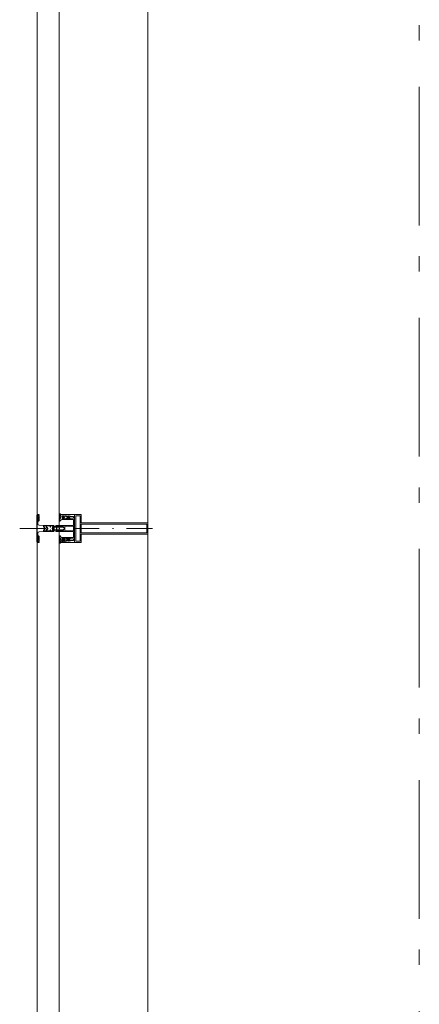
# Model space of a CAD drawing. Header units: millimetres. Extents: x 274611 to 749520, y 175257 to 298905.
# Tile 64 of 251: x 549405 to 550126, y 192194 to 193969. Entities that reach past the tile are written whole.
import ezdxf

# ---------------------------------------------------------------- set-up
doc = ezdxf.new("R2010")
doc.units = ezdxf.units.MM
doc.header["$LTSCALE"] = 400
for name, pattern in [('STYLE_06', [1.041641, 0.625, -0.208282, 0.069427, -0.138931]), ('STYLE_15', [0.240945, 0.11811, -0.059055, 0.004724, -0.059055]), ('STYLE_16', [0.177165, 0.11811, -0.059055])]:
    doc.linetypes.add(name, pattern=pattern)
doc.layers.add('Buitenkozijnen', color=140, linetype='Continuous', lineweight=15)
doc.layers.add('None', color=7, linetype='Continuous', lineweight=9)

# ---------------------------------------------------------------- blocks, each defined once
blk = doc.blocks.new('*U96')
at = {"layer": 'None', "color": 8, "lineweight": 5, "flags": 128}
for points in [[(-5, -154.3), (-5, -154.3, 0.414214), (-5.5, -154.8), (-5.5, -172.5), (-5.5, -172.5, 0.414214), (-5, -173), (-4, -173), (-4, -173, 0.414214), (-3.5, -172.5), (-3.5, -172.5, 0.414214), (-4, -172), (-4.5, -172), (-4.5, -168.8), (-4.5, -168.8, -0.414214), (-4, -168.3), (-2.7, -168.3), (-2.7, -168.3, 0.221695), (-1.9, -167.9), (-0.8, -166.5), (-0.8, -166.5, -0.466308), (0.8, -166.5), (2, -167.9), (2, -167.9, 0.221695), (2.7, -168.3), (4, -168.3), (4, -168.3, -0.414214), (4.5, -168.8), (4.5, -172), (4, -172), (4, -172, 0.414214), (3.5, -172.5), (3.5, -172.5, 0.414214), (4, -173), (5, -173), (5, -173, 0.414214), (5.5, -172.5), (5.5, -154.8), (5.5, -154.8, 0.414214), (5, -154.3), (4.7, -154.3), (4.7, -155), (4.7, -155, -0.414214), (4.4, -155.3), (4.1, -155.3), (4.1, -155.3, -0.414214), (3.3, -154.5), (3.3, -150.6), (3.3, -150.6, -0.414214), (4.1, -149.8), (4.4, -149.8), (4.4, -149.8, -0.414214), (4.7, -150.1), (4.7, -150.8), (5, -150.8), (5, -150.8, 0.414214), (5.5, -150.3), (5.5, -137.6), (5.5, -137.6, 0.351868), (5.3, -137.3), (5.3, -137.3, 0.351868), (4.9, -137.5), (4.1, -139.2), (4.1, -139.2, 0.314902), (4.2, -139.4), (4.5, -139.7), (4.5, -139.7, -0.198912), (4.5, -139.9), (4.5, -140.1), (4.5, -140.1, -0.198912), (4.5, -140.3), (4.2, -140.6), (4.2, -140.6, 0.414214), (4.2, -140.8), (4.5, -141.1), (4.5, -141.1, -0.198912), (4.5, -141.3), (4.5, -141.5), (4.5, -141.5, -0.198912), (4.5, -141.7), (4.2, -142), (4.2, -142, 0.414214), (4.2, -142.2), (4.5, -142.5), (4.5, -142.5, -0.198912), (4.5, -142.7), (4.5, -143.2), (4.5, -143.2, -0.087489), (4.5, -143.3), (4.2, -144.1), (4.2, -148.5), (4.2, -148.5, -0.414214), (3.9, -148.8), (-3.9, -148.8), (-3.9, -148.8, -0.414214), (-4.2, -148.5), (-4.2, -144.1), (-4.5, -143.3), (-4.5, -143.3, -0.087489), (-4.5, -143.2), (-4.5, -142.7), (-4.5, -142.7, -0.198912), (-4.4, -142.5), (-4.1, -142.2), (-4.1, -142.2, 0.414214), (-4.1, -142), (-4.4, -141.7), (-4.4, -141.7, -0.198912), (-4.5, -141.5), (-4.5, -141.3), (-4.5, -141.3, -0.198912), (-4.4, -141.1), (-4.1, -140.8), (-4.1, -140.8, 0.414214), (-4.1, -140.6), (-4.4, -140.3), (-4.4, -140.3, -0.198912), (-4.5, -140.1), (-4.5, -139.9), (-4.5, -139.9, -0.198912), (-4.4, -139.7), (-4.1, -139.4), (-4.1, -139.4, 0.314902), (-4.1, -139.2), (-4.9, -137.5), (-4.9, -137.5, 0.351868), (-5.3, -137.3), (-5.3, -137.3, 0.351868), (-5.5, -137.6), (-5.5, -150.3), (-5.5, -150.3, 0.414214), (-5, -150.8), (-4.7, -150.8), (-4.7, -150.1), (-4.7, -150.1, -0.414214), (-4.4, -149.8), (-4.1, -149.8), (-4.1, -149.8, -0.414214), (-3.3, -150.6), (-3.3, -154.5), (-3.3, -154.5, -0.414214), (-4.1, -155.3), (-4.4, -155.3), (-4.4, -155.3, -0.414214), (-4.7, -155), (-4.7, -154.3)], [(-4.5, -161.7, -0.414214), (-4, -161.2), (-2.7, -161.2), (-2.7, -161.2, 0.414214), (-2.5, -161), (-2.5, -160.4), (-2.5, -160.4, 0.414214), (-2.7, -160.2), (-4, -160.2), (-4, -160.2, -0.414214), (-4.5, -159.7), (-4.5, -156.8), (-4.5, -156.8, -0.414214), (-4, -156.3), (4, -156.3), (4, -156.3, -0.414214), (4.5, -156.8), (4.5, -159.7), (4.5, -159.7, -0.414214), (4, -160.2), (2.7, -160.2), (2.7, -160.2, 0.414214), (2.5, -160.4), (2.5, -161), (2.5, -161, 0.414214), (2.7, -161.2), (4, -161.2), (4, -161.2, -0.414214), (4.5, -161.7), (4.5, -166.8), (4.5, -166.8, -0.414214), (4, -167.3), (3, -167.3), (3, -167.3, -0.221695), (2.6, -167.1), (1.5, -165.9), (1.5, -165.9, 0.466308), (-1.5, -165.9), (-2.6, -167.1), (-2.6, -167.1, -0.221695), (-2.9, -167.3), (-4, -167.3), (-4, -167.3, -0.414214), (-4.5, -166.8), (-4.5, -161.7)], [(-1.8, -149.8, 0.414214), (-2.3, -150.3), (-2.3, -155.1), (-2.3, -155.1, 0.414214), (-2.1, -155.3), (2.1, -155.3), (2.1, -155.3, 0.414214), (2.3, -155.1), (2.3, -150.3), (2.3, -150.3, 0.414214), (1.8, -149.8), (-1.8, -149.8)]]:
    blk.add_lwpolyline(points, format="xyb", close=True, dxfattribs=at)
blk = doc.blocks.new('*U97')
at = {"layer": 'None', "color": 8, "lineweight": 5, "flags": 128}
for points in [[(-6, -180.7), (-6, -180.7, -0.388879), (-8.7, -183.2), (-8.7, -183.2), (-20.4, -183.2), (-21.6, -183.9), (-22.9, -183.9), (-22.9, -182.7), (-23.8, -182.7), (-23.8, -184.8), (23.8, -184.8), (23.8, -182.7), (22.9, -182.7), (22.9, -183.9), (21.7, -183.9), (20.4, -183.2), (8.7, -183.2), (8.7, -183.2, -0.388879), (6, -180.7), (6, -180.7), (5.3, -173.2), (2.5, -173.2), (2.5, -171.2), (-2.5, -171.2), (-2.5, -173.2), (-5.3, -173.2), (-6, -180.7)], [(-13.5, -182.8), (-13.5, -181.9), (-14.5, -181.1), (-14.5, -181.1, 0.36397), (-14.9, -181.1), (-14.9, -181.1), (-15.4, -181.5), (-15.4, -181.5, -0.36397), (-15.8, -181.5), (-15.8, -181.5), (-16.3, -181.1), (-16.3, -181.1, 0.36397), (-16.7, -181.1), (-16.7, -181.1), (-17.2, -181.5), (-17.2, -181.5, -0.36397), (-17.6, -181.5), (-17.6, -181.5), (-18.1, -181.1), (-18.1, -181.1, 0.36397), (-18.5, -181.1), (-18.5, -181.1), (-19, -181.5), (-19, -181.5, -0.36397), (-19.4, -181.5), (-19.4, -181.5), (-19.9, -181.1), (-19.9, -181.1, 0.36397), (-20.3, -181.1), (-20.3, -181.1), (-20.8, -181.5), (-20.8, -181.5, -0.36397), (-21.2, -181.5), (-21.2, -181.5), (-21.7, -181.1), (-21.7, -181.1, 0.36397), (-22.1, -181.1), (-22.1, -181.1), (-22.4, -181.3), (-23.2, -181.3), (-23.5, -181.1), (-23.5, -181.1, 0.36397), (-23.9, -181.1), (-23.9, -181.1), (-24.2, -181.3), (-24.5, -181.3), (-24.5, -181.3, -0.267949), (-24.8, -181.2), (-24.8, -181.2), (-24.9, -180.9), (-24.9, -180.9, 0.339454), (-25.3, -180.7), (-25.3, -180.7, 0.339454), (-25.5, -181), (-25.5, -181), (-25.5, -184.4), (-25.5, -184.4, 0.414214), (-25.2, -184.7), (-25.2, -184.7), (-24.3, -184.7), (-24.3, -184.7, 0.414214), (-24, -184.4), (-24, -184.4), (-24, -182.7), (-24, -182.7, 0.236068), (-24.1, -182.5), (-24.1, -182.5), (-24.1, -182.5, -0.548276), (-24, -182.2), (-24, -182.2, -0.548276), (-23.8, -182.4), (-23.8, -182.4), (-23.8, -182.4, 0.250388), (-23.6, -182.3), (-23.6, -182.3), (-22.8, -182.3), (-22.8, -182.3, -0.414214), (-22.5, -182.6), (-22.5, -182.6), (-22.5, -183.3), (-22.5, -183.3, 0.414214), (-22.2, -183.6), (-22.2, -183.6), (-22, -183.6), (-22, -183.6, 0.131652), (-21.8, -183.5), (-21.8, -183.5), (-20.5, -182.8), (-13.5, -182.8)], [(13.5, -182.8), (13.5, -181.9), (14.5, -181.1), (14.5, -181.1, -0.36397), (14.9, -181.1), (14.9, -181.1), (15.4, -181.5), (15.4, -181.5, 0.36397), (15.8, -181.5), (15.8, -181.5), (16.3, -181.1), (16.3, -181.1, -0.36397), (16.7, -181.1), (16.7, -181.1), (17.2, -181.5), (17.2, -181.5, 0.36397), (17.6, -181.5), (17.6, -181.5), (18.1, -181.1), (18.1, -181.1, -0.36397), (18.5, -181.1), (18.5, -181.1), (19, -181.5), (19, -181.5, 0.36397), (19.4, -181.5), (19.4, -181.5), (19.9, -181.1), (19.9, -181.1, -0.36397), (20.3, -181.1), (20.3, -181.1), (20.8, -181.5), (20.8, -181.5, 0.36397), (21.2, -181.5), (21.2, -181.5), (21.7, -181.1), (21.7, -181.1, -0.36397), (22.1, -181.1), (22.1, -181.1), (22.4, -181.3), (23.2, -181.3), (23.5, -181.1), (23.5, -181.1, -0.36397), (23.9, -181.1), (23.9, -181.1), (24.2, -181.3), (24.5, -181.3), (24.5, -181.3, 0.267949), (24.8, -181.2), (24.8, -181.2), (25, -180.9), (25, -180.9, -0.339454), (25.3, -180.7), (25.3, -180.7, -0.339454), (25.5, -181), (25.5, -181), (25.5, -184.4), (25.5, -184.4, -0.414214), (25.2, -184.7), (25.2, -184.7), (24.3, -184.7), (24.3, -184.7, -0.414214), (24, -184.4), (24, -184.4), (24, -182.7), (24, -182.7, -0.236068), (24.1, -182.5), (24.1, -182.5), (24.1, -182.5, 0.548276), (24.1, -182.2), (24.1, -182.2, 0.548276), (23.9, -182.4), (23.9, -182.4), (23.9, -182.4, -0.250388), (23.6, -182.3), (23.6, -182.3), (22.8, -182.3), (22.8, -182.3, 0.414214), (22.5, -182.6), (22.5, -182.6), (22.5, -183.3), (22.5, -183.3, -0.414214), (22.2, -183.6), (22.2, -183.6), (22, -183.6), (22, -183.6, -0.131652), (21.8, -183.5), (21.8, -183.5), (20.5, -182.8), (13.5, -182.8)]]:
    blk.add_lwpolyline(points, format="xyb", close=True, dxfattribs=at)
blk = doc.blocks.new('verticale stijl 150x50 UV')
at = {"layer": 'None', "color": 8, "linetype": 'STYLE_15', "lineweight": 5}
blk.add_line((0, -216), (0, 35), dxfattribs=at)
at = {"layer": 'None', "color": 8, "lineweight": 5}
for p, q in [((-24.8, -133.4), (-24.8, -133.4)), ((-24.8, -134.2), (-24.8, -134.2)), ((-24.8, -135), (-24.8, -135)), ((-24.8, -135.8), (-24.8, -135.8)), ((-24.8, -136.6), (-24.8, -136.6)), ((-24.8, -137.4), (-24.8, -137.4)), ((-24.8, -138.3), (-24.8, -138.3)), ((-24.8, -139.1), (-24.8, -139.1)), ((-24.8, -139.9), (-24.8, -139.9)), ((-24.8, -140.7), (-24.8, -140.7)), ((-24.8, -141.5), (-24.8, -141.5)), ((-24, -133), (-24, -133)), ((-24, -133.8), (-24, -133.8)), ((-24, -134.6), (-24, -134.6)), ((-24, -135.4), (-24, -135.4)), ((-24, -136.2), (-24, -136.2)), ((-24, -137), (-24, -137)), ((-24, -137.9), (-24, -137.9)), ((-24, -138.7), (-24, -138.7)), ((-24, -139.5), (-24, -139.5)), ((-24, -140.3), (-24, -140.3)), ((-24, -141.1), (-24, -141.1)), ((-24, -141.9), (-24, -141.9)), ((-23.2, -133.4), (-23.2, -133.4)), ((-23.2, -134.2), (-23.2, -134.2)), ((-23.2, -135), (-23.2, -135)), ((-23.2, -135.8), (-23.2, -135.8)), ((-23.2, -136.6), (-23.2, -136.6)), ((-23.2, -137.4), (-23.2, -137.4)), ((-23.2, -138.3), (-23.2, -138.3)), ((-23.2, -139.1), (-23.2, -139.1)), ((-23.2, -139.9), (-23.2, -139.9)), ((-23.2, -140.7), (-23.2, -140.7)), ((-23.2, -141.5), (-23.2, -141.5)), ((-22.4, -133), (-22.4, -133)), ((-22.4, -133.8), (-22.4, -133.8)), ((-22.4, -134.6), (-22.4, -134.6)), ((-22.4, -140.3), (-22.4, -140.3)), ((-22.4, -141.1), (-22.4, -141.1)), ((-21.6, -126.9), (-21.6, -126.9)), ((-21.6, -127.7), (-21.6, -127.7)), ((-21.6, -128.5), (-21.6, -128.5)), ((-21.6, -129.3), (-21.6, -129.3)), ((-21.6, -130.1), (-21.6, -130.1)), ((-21.6, -130.9), (-21.6, -130.9)), ((-21.6, -131.8), (-21.6, -131.8)), ((-21.6, -132.6), (-21.6, -132.6)), ((-21.6, -133.4), (-21.6, -133.4)), ((-21.6, -134.2), (-21.6, -134.2)), ((-21.6, -135), (-21.6, -135)), ((-21.6, -139.9), (-21.6, -139.9)), ((-21.6, -140.7), (-21.6, -140.7)), ((-21.6, -141.5), (-21.6, -141.5)), ((-20.7, -126.5), (-20.7, -126.5)), ((-20.7, -128.9), (-20.7, -128.9)), ((-20.7, -129.7), (-20.7, -129.7)), ((-20.7, -130.5), (-20.7, -130.5)), ((-20.7, -131.4), (-20.7, -131.4)), ((-20.7, -132.2), (-20.7, -132.2)), ((-20.7, -133), (-20.7, -133)), ((-20.7, -133.8), (-20.7, -133.8)), ((-20.7, -134.6), (-20.7, -134.6)), ((-20.7, -135.4), (-20.7, -135.4)), ((-20.7, -136.2), (-20.7, -136.2)), ((-20.7, -137), (-20.7, -137)), ((-20.7, -137.9), (-20.7, -137.9)), ((-20.7, -138.7), (-20.7, -138.7)), ((-20.7, -139.5), (-20.7, -139.5)), ((-20.7, -140.3), (-20.7, -140.3)), ((-20.7, -141.1), (-20.7, -141.1)), ((-19.9, -126.1), (-19.9, -126.1)), ((-19.9, -130.1), (-19.9, -130.1)), ((-19.9, -130.9), (-19.9, -130.9)), ((-19.9, -131.8), (-19.9, -131.8)), ((-19.9, -132.6), (-19.9, -132.6)), ((-19.9, -133.4), (-19.9, -133.4)), ((-19.9, -134.2), (-19.9, -134.2)), ((-19.9, -135), (-19.9, -135)), ((-19.9, -135.8), (-19.9, -135.8)), ((-19.9, -136.6), (-19.9, -136.6)), ((-19.9, -137.4), (-19.9, -137.4)), ((-19.9, -138.3), (-19.9, -138.3)), ((-19.9, -139.1), (-19.9, -139.1)), ((-19.9, -139.9), (-19.9, -139.9)), ((-19.9, -140.7), (-19.9, -140.7)), ((-19.9, -141.5), (-19.9, -141.5)), ((-19.1, -126.5), (-19.1, -126.5)), ((-19.1, -127.3), (-19.1, -127.3)), ((-19.1, -128.9), (-19.1, -128.9)), ((-19.1, -129.7), (-19.1, -129.7)), ((-19.1, -130.5), (-19.1, -130.5)), ((-19.1, -131.4), (-19.1, -131.4)), ((-19.1, -132.2), (-19.1, -132.2)), ((-19.1, -133), (-19.1, -133)), ((-19.1, -133.8), (-19.1, -133.8)), ((-19.1, -134.6), (-19.1, -134.6)), ((-19.1, -140.3), (-19.1, -140.3)), ((-19.1, -141.1), (-19.1, -141.1)), ((-19.1, -141.9), (-19.1, -141.9)), ((-18.3, -127.7), (-18.3, -127.7)), ((-18.3, -128.5), (-18.3, -128.5)), ((-18.3, -129.3), (-18.3, -129.3)), ((-18.3, -133.4), (-18.3, -133.4)), ((-18.3, -134.2), (-18.3, -134.2)), ((-18.3, -135), (-18.3, -135)), ((-18.3, -139.9), (-18.3, -139.9)), ((-18.3, -140.7), (-18.3, -140.7)), ((-18.3, -141.5), (-18.3, -141.5)), ((-17.5, -133), (-17.5, -133)), ((-17.5, -133.8), (-17.5, -133.8)), ((-17.5, -134.6), (-17.5, -134.6)), ((-17.5, -135.4), (-17.5, -135.4)), ((-17.5, -136.2), (-17.5, -136.2)), ((-17.5, -137), (-17.5, -137)), ((-17.5, -137.9), (-17.5, -137.9)), ((-17.5, -138.7), (-17.5, -138.7)), ((-17.5, -139.5), (-17.5, -139.5)), ((-17.5, -140.3), (-17.5, -140.3)), ((-17.5, -141.1), (-17.5, -141.1)), ((-17.5, -141.9), (-17.5, -141.9)), ((-16.7, -133.4), (-16.7, -133.4)), ((-16.7, -134.2), (-16.7, -134.2)), ((-16.7, -135), (-16.7, -135)), ((-16.7, -135.8), (-16.7, -135.8)), ((-16.7, -136.6), (-16.7, -136.6)), ((-16.7, -137.4), (-16.7, -137.4)), ((-16.7, -138.3), (-16.7, -138.3)), ((-16.7, -139.1), (-16.7, -139.1)), ((-16.7, -139.9), (-16.7, -139.9)), ((-16.7, -140.7), (-16.7, -140.7)), ((-16.7, -141.5), (-16.7, -141.5)), ((-15.9, -141.1), (-15.9, -141.1)), ((-15.9, -141.9), (-15.9, -141.9)), ((-14.2, -141.9), (-14.2, -141.9)), ((-25.6, -142.7), (-25.6, -142.7)), ((-25.6, -144.4), (-25.6, -144.4)), ((-24.8, -142.3), (-24.8, -142.3)), ((-24.8, -143.1), (-24.8, -143.1)), ((-24.8, -144.8), (-24.8, -144.8)), ((-24, -142.7), (-24, -142.7)), ((-24, -144.4), (-24, -144.4)), ((-23.2, -144.8), (-23.2, -144.8)), ((-22.4, -144.4), (-22.4, -144.4)), ((-21.6, -144.8), (-21.6, -144.8)), ((-20.7, -144.4), (-20.7, -144.4)), ((-19.9, -142.3), (-19.9, -142.3)), ((-19.9, -143.1), (-19.9, -143.1)), ((-19.9, -143.9), (-19.9, -143.9)), ((-18.3, -142.3), (-18.3, -142.3)), ((-17.5, -142.7), (-17.5, -142.7)), ((-16.7, -142.3), (-16.7, -142.3)), ((-16.7, -143.1), (-16.7, -143.1)), ((-15.9, -142.7), (-15.9, -142.7)), ((-15.9, -144.4), (-15.9, -144.4)), ((-15.1, -142.3), (-15.1, -142.3)), ((-15.1, -143.1), (-15.1, -143.1)), ((-15.1, -143.9), (-15.1, -143.9)), ((-15.1, -144.8), (-15.1, -144.8)), ((-14.2, -142.7), (-14.2, -142.7)), ((-14.2, -143.5), (-14.2, -143.5)), ((-14.2, -144.4), (-14.2, -144.4)), ((-13.4, -143.1), (-13.4, -143.1)), ((-13.4, -143.9), (-13.4, -143.9))]:
    blk.add_line(p, q, dxfattribs=at)
at = {"layer": 'None', "color": 8, "linetype": 'STYLE_16', "lineweight": 5}
for p, q in [((-2.2, -155.1), (0, -154.5)), ((-2.2, -156.7), (-2.2, -155.1)), ((-1.5, -156.9), (-1.5, -155)), ((-1, -157), (-1, -155.1)), ((2.3, -155.1), (0, -154.5)), ((1, -157), (1, -155.1)), ((1.5, -156.9), (1.5, -155)), ((2.3, -156.7), (2.3, -155.1))]:
    blk.add_line(p, q, dxfattribs=at)
at = {"layer": 'None', "color": 8, "linetype": 'Continuous', "lineweight": 5, "flags": 128}
for points in [[(-10, 15.4), (10, 15.4), (10, -104.8), (25, -104.8), (25, -116.8), (-25, -116.8), (-25, -104.8), (-10, -104.8)], [(-8, 13.4), (-8, -104.8), (8, -104.8), (8, 13.4)], [(8, -106.8), (-8, -106.8), (-23, -106.8), (-23, -114.8), (23, -114.8), (23, -106.8)]]:
    blk.add_lwpolyline(points, close=True, dxfattribs=at)
at = {"layer": 'None', "color": 8, "lineweight": 5, "flags": 128}
for points in [[(25, -132.6), (25, -116.8), (23.1, -116.8), (-23.1, -116.8), (-25, -116.8), (-25, -132.6), (-22.1, -132.6), (-22.1, -128), (-22.6, -128), (-22.6, -126.6), (-22.1, -126.6), (-22.1, -124.7), (-21.9, -124.5), (-21.9, -120.3), (-21.9, -120.3, -0.414214), (-20.2, -118.6), (-20.1, -118.6), (-20.1, -118.6, -0.414214), (-18.4, -120.3), (-18.4, -124.5), (-18.2, -124.7), (-18.2, -126.6), (-17.7, -126.6), (-17.7, -128), (-18.2, -128), (-18.2, -132.6), (-16.3, -132.6), (-16.3, -119.8), (-16.3, -119.8, -0.414214), (-15.1, -118.6), (-15.1, -118.6), (-6.5, -118.6), (-6.5, -118.6, -0.414214), (-5.3, -119.8), (-5.3, -136.8), (-3.9, -136.8), (-3.9, -139.6), (-4.3, -140), (-3.9, -140.4), (-3.9, -141), (-4.3, -141.4), (-3.9, -141.8), (-3.9, -142.4), (-4.3, -142.8), (-3.9, -143.8), (-3.9, -148.6), (-2.2, -148.6), (-2.2, -137.8), (-2.2, -137.8, -0.414214), (0, -135.6), (0, -135.6), (0, -135.6, -0.414214), (2.2, -137.8), (2.2, -148.6), (3.9, -148.6), (3.9, -143.8), (4.3, -142.8), (3.9, -142.4), (3.9, -141.8), (4.3, -141.4), (3.9, -141), (3.9, -140.4), (4.3, -140), (3.9, -139.6), (3.9, -136.8), (5.4, -136.8), (5.4, -119.8), (5.4, -119.8, -0.414214), (6.6, -118.6), (6.6, -118.6), (15.1, -118.6), (15.1, -118.6, -0.414214), (16.3, -119.8), (16.3, -132.6), (18.2, -132.6), (18.2, -128), (17.7, -128), (17.7, -126.6), (18.2, -126.6), (18.2, -124.7), (18.5, -124.5), (18.5, -120.3), (18.5, -120.3, -0.414214), (20.2, -118.6), (20.2, -118.6), (20.2, -118.6, -0.414214), (21.9, -120.3), (21.9, -124.5), (22.1, -124.7), (22.1, -126.6), (22.6, -126.6), (22.6, -128), (22.1, -128), (22.1, -132.6)], [(-14.8, -144.8), (-14.8, -144.8, 0.390793), (-13.2, -143.5), (-13.2, -143.5, 0.390793), (-14.4, -141.8), (-14.4, -141.8, -0.352623), (-16, -139.9), (-16, -133.1), (-16, -133.1, 0.414214), (-16.3, -132.8), (-17.6, -132.8), (-18.1, -133), (-18.1, -133, -0.520293), (-18.3, -132.8), (-18.3, -130.1), (-18.2, -130), (-18.2, -128), (-18.2, -128, -0.577863), (-18.1, -127.7), (-18, -127.7), (-18, -127.7, 0.366605), (-17.7, -127.5), (-17.7, -127.5, 0.366605), (-17.9, -127.1), (-17.9, -127.1, -0.130834), (-19.2, -126.1), (-19.2, -126.1, 0.439074), (-20.7, -126.1), (-20.7, -126.1, -0.133252), (-22, -127.1), (-22, -127.1, 0.366605), (-22.2, -127.5), (-22.2, -127.5, 0.366605), (-21.9, -127.7), (-21.8, -127.7), (-21.8, -127.7, -0.577455), (-21.8, -128), (-21.8, -130), (-21.6, -130.1), (-21.6, -132.8), (-21.6, -132.8, -0.52048), (-21.9, -133), (-22.4, -132.8), (-24.7, -132.8), (-24.7, -132.8, 0.414214), (-25, -133.1), (-25, -140.9), (-25, -140.9, -0.255976), (-25.9, -142.6), (-25.9, -142.6, 0.749676), (-25.3, -144.8), (-21.2, -144.8), (-21.2, -144.8, 0.414214), (-19.2, -142.8), (-19.2, -142.8, -0.402808), (-18.7, -142.3), (-18.7, -142.3, -0.402808), (-18.2, -142.8), (-18.2, -142.8, 0.233259), (-18, -143.1), (-14.6, -143.6), (-14.6, -143.6, -0.419014), (-14.5, -143.7), (-14.5, -143.7, -0.419014), (-14.6, -143.8), (-16, -143.8), (-16, -143.8, 0.414214), (-16.5, -144.3), (-16.5, -144.3, 0.414214), (-16, -144.8)], [(-23.2, -141.6), (-23.2, -141.6, 0.418874), (-23.7, -142.1), (-23.7, -142.1, -0.396568), (-25.3, -143.4), (-25.3, -143.4, 0.437017), (-25.7, -143.7), (-25.7, -143.7, 0.437017), (-25.4, -144), (-21.9, -144), (-21.9, -144, 0.263556), (-20.2, -143), (-20.2, -143, 0.552342), (-20.8, -141.8)], [(-23, -135.9), (-23, -135.9, -0.414214), (-22.1, -135), (-22.1, -135, -0.414214), (-21.3, -135.9), (-21.3, -138.8), (-21.3, -138.8, -0.414214), (-22.1, -139.6), (-22.1, -139.6, -0.414214), (-23, -138.8)], [(-21, -127.8, -0.29188), (-20.8, -127.3), (-20.3, -126.9), (-20.3, -126.9, -0.344328), (-19.7, -126.9), (-19.2, -127.3), (-19.2, -127.3, -0.29188), (-19, -127.8), (-19.4, -129.5), (-19.4, -129.5, -0.348796), (-20, -130), (-20, -130, -0.348796), (-20.6, -129.5), (-21, -127.8)], [(-18.8, -139.6, -0.414214), (-19.7, -138.8), (-19.7, -135.9), (-19.7, -135.9, -0.414214), (-18.8, -135), (-18.8, -135, -0.414214), (-18, -135.9), (-18, -138.8), (-18, -138.8, -0.414214), (-18.8, -139.6)], [(14.8, -144.8), (14.8, -144.8, -0.390793), (13.3, -143.5), (13.3, -143.5, -0.390793), (14.4, -141.8), (14.4, -141.8, 0.352623), (16, -139.9), (16, -133.1), (16, -133.1, -0.414214), (16.3, -132.8), (17.6, -132.8), (18.1, -133), (18.1, -133, 0.520293), (18.4, -132.8), (18.4, -130.1), (18.2, -130), (18.2, -128), (18.2, -128, 0.577863), (18.2, -127.7), (18.1, -127.7), (18.1, -127.7, -0.366605), (17.8, -127.5), (17.8, -127.5, -0.366605), (18, -127.1), (18, -127.1, 0.130834), (19.3, -126.1), (19.3, -126.1, -0.439074), (20.7, -126.1), (20.7, -126.1, 0.133252), (22.1, -127.1), (22.1, -127.1, -0.366605), (22.3, -127.5), (22.3, -127.5, -0.366605), (22, -127.7), (21.9, -127.7), (21.9, -127.7, 0.577455), (21.8, -128), (21.8, -130), (21.7, -130.1), (21.7, -132.8), (21.7, -132.8, 0.52048), (21.9, -133), (22.4, -132.8), (24.7, -132.8), (24.7, -132.8, -0.414214), (25, -133.1), (25, -140.9), (25, -140.9, 0.255976), (25.9, -142.6), (25.9, -142.6, -0.749676), (25.3, -144.8), (21.2, -144.8), (21.2, -144.8, -0.414214), (19.2, -142.8), (19.2, -142.8, 0.402808), (18.7, -142.3), (18.7, -142.3, 0.402808), (18.2, -142.8), (18.2, -142.8, -0.233259), (18, -143.1), (14.6, -143.6), (14.6, -143.6, 0.419014), (14.5, -143.7), (14.5, -143.7, 0.419014), (14.6, -143.8), (16, -143.8), (16, -143.8, -0.414214), (16.5, -144.3), (16.5, -144.3, -0.414214), (16, -144.8)], [(18.9, -139.6, 0.414214), (19.7, -138.8), (19.7, -135.9), (19.7, -135.9, 0.414214), (18.9, -135), (18.9, -135, 0.414214), (18, -135.9), (18, -138.8), (18, -138.8, 0.414214), (18.9, -139.6)], [(21, -127.8, 0.29188), (20.8, -127.3), (20.3, -126.9), (20.3, -126.9, 0.344328), (19.7, -126.9), (19.2, -127.3), (19.2, -127.3, 0.29188), (19, -127.8), (19.4, -129.5), (19.4, -129.5, 0.348796), (20, -130), (20, -130, 0.348796), (20.6, -129.5), (21, -127.8)], [(23.2, -141.6), (23.2, -141.6, -0.418874), (23.7, -142.1), (23.7, -142.1, 0.396568), (25.3, -143.4), (25.3, -143.4, -0.437017), (25.7, -143.7), (25.7, -143.7, -0.437017), (25.4, -144), (21.9, -144), (21.9, -144, -0.263556), (20.2, -143), (20.2, -143, -0.552342), (20.8, -141.8)], [(23, -135.9), (23, -135.9, 0.414214), (22.2, -135), (22.2, -135, 0.414214), (21.3, -135.9), (21.3, -138.8), (21.3, -138.8, 0.414214), (22.2, -139.6), (22.2, -139.6, 0.414214), (23, -138.8)], [(0, -157.1), (0, -157.1, -0.163834), (-4.3, -155.6), (-4.3, -155.6), (-4.3, -155.6, -0.234469), (-4.7, -154.8), (-4.7, -154.8), (-4.7, -153.6), (4.8, -153.6), (4.8, -154.8), (4.8, -154.8, -0.234469), (4.4, -155.6), (4.4, -155.6), (4.4, -155.6, -0.163834), (0, -157.1), (0, -157.1)]]:
    blk.add_lwpolyline(points, format="xyb", close=True, dxfattribs=at)
blk.add_lwpolyline([(4, -118.6), (4, -134.3), (-4, -134.3), (-4, -118.6)], close=True, dxfattribs=at)
at = {"layer": 'None', "color": 8, "linetype": 'STYLE_16', "lineweight": 5}
for centre, radius, start, end in [((-1.6, -158.4), 3.38, 79.3357, 100.6643), ((0, -163.2), 8.16, 82.9585, 97.0415), ((0, -160.4), 3.5, 73.4149, 106.5851), ((1.6, -158.4), 3.38, 79.3357, 100.6643)]:
    blk.add_arc(centre, radius, start, end, dxfattribs=at)
at = {"layer": 'None', "color": 7}
for name in ['*U96', '*U97']:
    blk.add_blockref(name, (0, 0), dxfattribs=at)

msp = doc.modelspace()

# ---------------------------------------------------------------- linework, layer by layer
at = {"layer": 'Buitenkozijnen', "color": 43, "linetype": 'Continuous', "lineweight": 9}
msp.add_line((549636.28099, 191276.98879), (549636.28099, 213488.96592), dxfattribs=at)
at = {"layer": 'Buitenkozijnen', "color": 140, "linetype": 'Continuous', "lineweight": 15}
for p, q in [((549436.28099, 213471.78879), (549436.28099, 191265.43522)), ((549476.28099, 213471.78879), (549476.28099, 191265.43522))]:
    msp.add_line(p, q, dxfattribs=at)
at = {"layer": 'None', "color": 43, "linetype": 'STYLE_06', "lineweight": 9}
msp.add_line((550126.28099, 181932.18879), (550126.28099, 214177.82265), dxfattribs=at)

# ---------------------------------------------------------------- block references
at = {"layer": 'Buitenkozijnen', "color": 7, "xscale": -1, "rotation": 270.0000000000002}
msp.add_blockref('verticale stijl 150x50 UV', (549620.90499, 193052.17669), dxfattribs=at)

doc.saveas('drawing.dxf')
